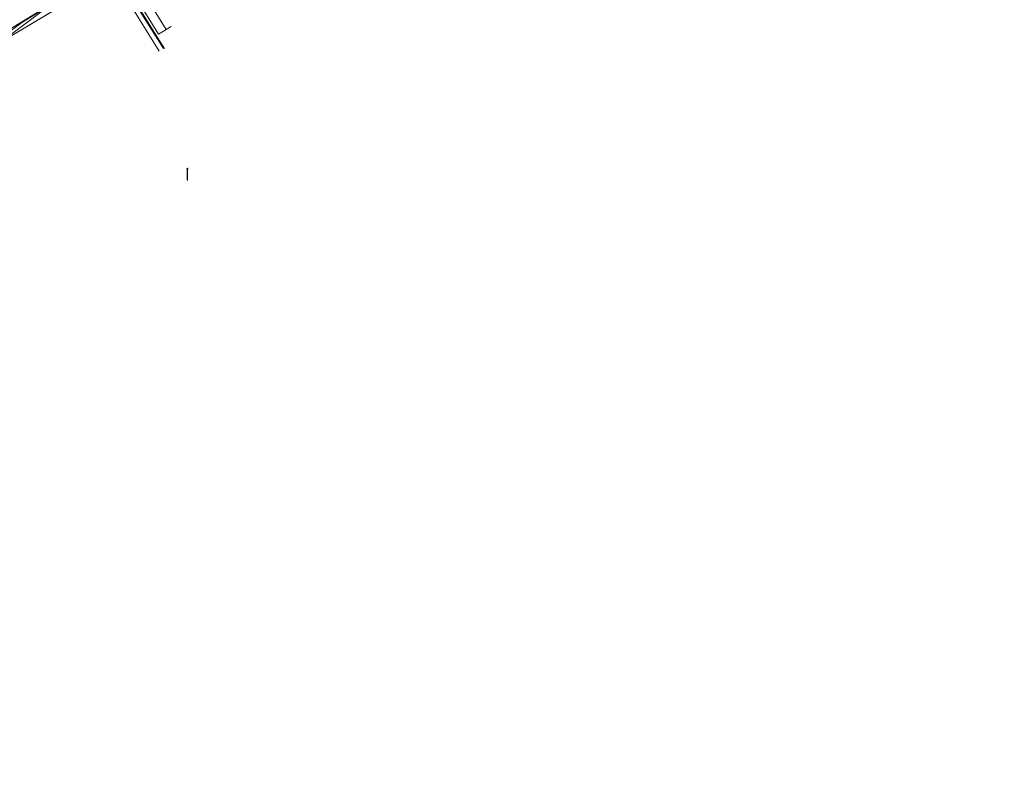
# Model space of a CAD drawing. Header units: metres. Extents: x 151922 to 154458, y 463415 to 464223.
# Tile 30 of 164: x 152452 to 152518, y 463735 to 463786. Entities that reach past the tile are written whole.
import ezdxf
from ezdxf.lldxf.tags import DXFTag

# ---------------------------------------------------------------- set-up
doc = ezdxf.new("R2010")
doc.units = ezdxf.units.M
doc.layers.get('0').update_dxf_attribs({"lineweight": 9})
for name, color, linetype, lineweight in [('B-PV-KL-DATA-G', 90, 'KL-DATA-SO', 9), ('B-PV-KL-DATA_HULPSTUK-S', 90, 'Continuous', 9), ('B-PV-KL-DATA_KABELBED-G', 90, 'Continuous', 9), ('B-PV-KL-ET_LS-G', 190, 'KL-LS-SO', 9), ('B-PV-KL-ET_LS-S', 190, 'Continuous', 9), ('B-PV-KL-GAS_LD-G', 50, 'KL-GAS_LD-SO', 9), ('B-PV-KL-WATER-G', 170, 'KL-WATER-SO', 9)]:
    doc.layers.add(name, color=color, linetype=linetype, lineweight=lineweight)
doc.styles.add('NLCS-ISO', font='txt')
doc.styles.get("Standard").update_dxf_attribs({"font": 'arial.ttf'})
tags = doc.linetypes.add('KL-DATA-SO', pattern='A,4,-1,[101,NLCS.SHX,S=0.5,R=0,X=0,Y=0],-1,4,-1,["D",Standard,S=1,R=0,X=-0.25,Y=-0.5],-1.5', length=12.5).pattern_tags.tags
tags[18] = DXFTag(74, 10)
tags = doc.linetypes.add('KL-GAS_LD-SO', pattern='A,4,-1,[69,NLCS.SHX,S=0.5,R=0,X=0,Y=0],-1,4,-1,["L",Standard,S=1,R=0,X=0.25,Y=-0.5],-2', length=13).pattern_tags.tags
tags[18] = DXFTag(74, 10)
tags = doc.linetypes.add('KL-LS-SO', pattern='A,4,-1,[103,NLCS.SHX,S=0.75,R=0,X=0,Y=0],-1,4,-1,["L",Standard,S=1,R=0,X=0,Y=-0.5],-2', length=13).pattern_tags.tags
tags[18] = DXFTag(74, 10)
doc.linetypes.add('KL-WATER-SO', pattern='A,7,-0.5,[168,NLCS.SHX,S=0.75,R=0,X=0.75,Y=0],-2', length=9.5)

# ---------------------------------------------------------------- blocks, each defined once
blk = doc.blocks.new('SKL-WTB_HULP_OVERIG-SO')
at = {"color": 0, "linetype": 'ByBlock', "lineweight": 18}
for points in [[(-0.14, 0.14), (0.14, -0.14)], [(0.14, 0.14), (-0.14, -0.14)]]:
    blk.add_lwpolyline(points, dxfattribs=at)
at = {"color": 0, "linetype": 'ByBlock', "lineweight": 18, "style": 'NLCS-ISO', "flags": 1}
for tag, p in [('TYPE', (1.5, 0)), ('OMSCHRIJVING', (1.5, -3)), ('LABEL', (1.5, -1.5))]:
    blk.add_attdef(tag, p, '', height=1, dxfattribs=at)
blk = doc.blocks.new('SKL-ET_LS_MAST-SO')
for p, q in [((-0.05, 2.07), (0.05, 2.07)), ((-0.05, -2), (0.05, -2))]:
    blk.add_line(p, q)
for points in [[(-0.18, 1.76), (-0.22, 1.76), (-0.22, 1.84), (-0.18, 1.84), (-0.18, 1.79)], [(-0.18, 1.49), (-0.22, 1.49), (-0.22, 1.57), (-0.18, 1.57), (-0.18, 1.52)], [(-0.18, 1.79), (-0.05, 1.79)], [(-0.18, 1.76), (-0.05, 1.76)], [(-0.18, 1.52), (-0.05, 1.52)], [(-0.18, 1.49), (-0.05, 1.49)], [(-0.05, -2), (-0.05, 2.07)], [(0.05, -2), (0.05, 2.07)], [(0.18, 1.92), (0.05, 1.92)], [(0.18, 1.89), (0.05, 1.89)], [(0.18, 1.66), (0.05, 1.66)], [(0.18, 1.63), (0.05, 1.63)], [(0.18, 1.39), (0.05, 1.39)], [(0.18, 1.36), (0.05, 1.36)], [(0.18, 1.89), (0.22, 1.89), (0.22, 1.97), (0.18, 1.97), (0.18, 1.92)], [(0.18, 1.63), (0.22, 1.63), (0.22, 1.71), (0.18, 1.71), (0.18, 1.66)], [(0.18, 1.36), (0.22, 1.36), (0.22, 1.44), (0.18, 1.44), (0.18, 1.39)]]:
    blk.add_lwpolyline(points)

msp = doc.modelspace()

# ---------------------------------------------------------------- linework, layer by layer
at = {"layer": 'B-PV-KL-DATA-G', "ltscale": 0.5, "flags": 128}
for points in [[(152519.832, 463821.27), (152508.391, 463819.062), (152500, 463813.901), (152449.206, 463783.662), (152428.029, 463767.571), (152428.68, 463766.716)], [(152474.776, 463792.109), (152471.689, 463797.047), (152449.206, 463783.662), (152428.029, 463767.571), (152428.68, 463766.716)], [(152470.327, 463789.43), (152467.226, 463794.39), (152449.206, 463783.662), (152428.029, 463767.571), (152428.68, 463766.716)], [(152465.791, 463786.621), (152462.64, 463791.66), (152449.206, 463783.662), (152428.029, 463767.571), (152428.68, 463766.716)], [(152460.905, 463783.657), (152458.127, 463788.167), (152462.411, 463791.101)], [(152461.202, 463783.834), (152458.026, 463788.913), (152449.206, 463783.662), (152428.029, 463767.571), (152428.68, 463766.716)]]:
    msp.add_lwpolyline(points, dxfattribs=at)
at = {"layer": 'B-PV-KL-DATA_KABELBED-G', "ltscale": 0.5, "flags": 128}
for points in [[(152448.175, 463783.055), (152451.722, 463785.603), (152456.817, 463788.764), (152457.807, 463789.367), (152462.389, 463792.158), (152473.484, 463798.918), (152476.736, 463800.899), (152484.734, 463805.766), (152485.073, 463805.973), (152490.422, 463809.228), (152494.715, 463811.841), (152500, 463815.057), (152501.661, 463816.068), (152505.177, 463818.213), (152505.741, 463818.466), (152506.324, 463818.672), (152506.922, 463818.829), (152507.531, 463818.938), (152508.146, 463818.996), (152508.764, 463819.003), (152509.381, 463818.961), (152509.992, 463818.868), (152510.594, 463818.725)], [(152457.807, 463789.367), (152461.249, 463783.869)], [(152458.026, 463788.913), (152449.206, 463783.662), (152447.14, 463782.092)], [(152461.202, 463783.834), (152458.026, 463788.913)]]:
    msp.add_lwpolyline(points, dxfattribs=at)
at = {"layer": 'B-PV-KL-ET_LS-G', "ltscale": 0.5, "flags": 128}
for points in [[(152365.887, 463716.616), (152367.166, 463721.613), (152399.188, 463746.375), (152404.266, 463750), (152449.761, 463784.461), (152458.734, 463789.949), (152503.605, 463817.497), (152519.117, 463820.688)], [(152461.711, 463785.328), (152461.37, 463785.118), (152458.489, 463789.799)]]:
    msp.add_lwpolyline(points, dxfattribs=at)
at = {"layer": 'B-PV-KL-GAS_LD-G', "ltscale": 0.5, "flags": 128}
msp.add_lwpolyline([(152461.711, 463785.328), (152460.859, 463784.804), (152457.871, 463789.659)], dxfattribs=at)
at = {"layer": 'B-PV-KL-WATER-G', "ltscale": 0.5, "flags": 128}
msp.add_lwpolyline([(152431.983, 463770.604), (152453.518, 463786.708), (152500.168, 463814.874)], dxfattribs=at)

# ---------------------------------------------------------------- block references
at = {"layer": 'B-PV-KL-DATA_HULPSTUK-S', "xscale": 0.2, "yscale": 0.2, "zscale": 0.2}
msp.add_blockref('SKL-WTB_HULP_OVERIG-SO', (152461.249, 463783.869), dxfattribs=at)
at = {"layer": 'B-PV-KL-ET_LS-S', "xscale": 0.2, "yscale": 0.2, "zscale": 0.2}
msp.add_blockref('SKL-ET_LS_MAST-SO', (152462.801, 463775.382), dxfattribs=at)

doc.saveas('drawing.dxf')
